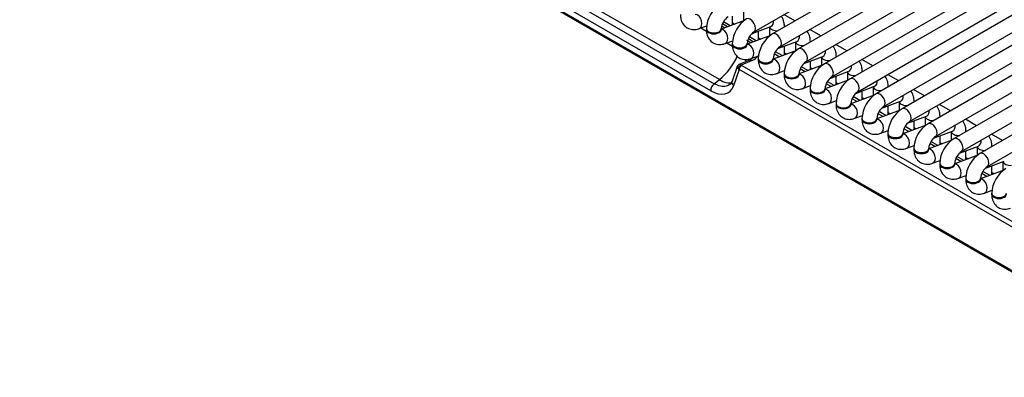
# Model space of a CAD drawing. Header units: millimetres. Extents: x 0 to 200, y 0 to 287.
# Tile 16 of 78: x 143.58 to 151.85, y 89.66 to 92.67. Entities that reach past the tile are written whole.
import ezdxf

# ---------------------------------------------------------------- set-up
doc = ezdxf.new("R2010")
doc.units = ezdxf.units.MM
doc.layers.add('148.255_BW4C_CTM', color=7, linetype='Continuous')
doc.layers.add('Standard', color=7, linetype='Continuous')

# ---------------------------------------------------------------- blocks, each defined once
blk = doc.blocks.new('SE3')
at = {"layer": '148.255_BW4C_CTM', "color": 7, "linetype": 'Continuous'}
for p, q in [((153.4368, 89.6773), (143.5797, 95.3683)), ((143.5803, 95.3635), (153.4373, 89.6725)), ((143.5853, 95.3545), (153.4424, 89.6635)), ((149.7451, 92.5667), (153.6331, 94.8114)), ((153.7258, 94.7578), (149.9004, 92.5492)), ((149.9629, 92.441), (153.8508, 94.6857)), ((153.9436, 94.6321), (150.1181, 92.4235)), ((150.1806, 92.3152), (154.0686, 94.5599)), ((154.1614, 94.5064), (150.3359, 92.2978)), ((150.3984, 92.1895), (154.2864, 94.4342)), ((154.3791, 94.3807), (150.5536, 92.172)), ((150.6161, 92.0638), (154.5041, 94.3085)), ((154.5969, 94.255), (150.7714, 92.0463)), ((150.8339, 91.9381), (154.7219, 94.1828)), ((154.8146, 94.1292), (150.9892, 91.9206)), ((151.0517, 91.8123), (154.9396, 94.0571)), ((155.0324, 94.0035), (151.2069, 91.7949)), ((151.2694, 91.6866), (155.1574, 93.9313)), ((155.2501, 93.8778), (151.4247, 91.6692)), ((151.4872, 91.5609), (155.3751, 93.8056)), ((155.4679, 93.7521), (151.6424, 91.5434)), ((151.7049, 91.4352), (155.5929, 93.6799)), ((149.4542, 92.1647), (147.702, 93.1764)), ((147.6588, 93.1426), (149.411, 92.131)), ((149.3818, 92.0718), (147.6296, 93.0834)), ((149.565, 92.6251), (149.565, 92.6988)), ((149.6578, 92.7335), (149.6578, 92.6598)), ((150.089, 92.6581), (149.9962, 92.7116)), ((149.2849, 92.5941), (149.3482, 92.6178)), ((149.2991, 92.5994), (149.3467, 92.5719)), ((149.3477, 92.6152), (149.3452, 92.6166)), ((149.3452, 92.5934), (149.3452, 92.5853)), ((149.6652, 92.6626), (149.4702, 92.5897)), ((149.4702, 92.5853), (149.4702, 92.5934)), ((149.4742, 92.6165), (149.5009, 92.6012)), ((149.5216, 92.6089), (149.48, 92.6329)), ((149.5459, 92.618), (149.489, 92.6509)), ((149.565, 92.6427), (149.5835, 92.6321)), ((149.7283, 92.5527), (149.8869, 92.612)), ((149.8756, 92.6078), (149.8756, 92.5341)), ((150.0006, 92.607), (150.0006, 92.6122)), ((149.883, 92.5369), (149.688, 92.464)), ((149.7637, 92.4923), (149.7068, 92.5252)), ((149.7828, 92.4994), (149.7828, 92.5731)), ((149.7828, 92.517), (149.8013, 92.5063)), ((150.3067, 92.5324), (150.214, 92.5859)), ((149.5026, 92.4684), (149.566, 92.492)), ((149.5168, 92.4737), (149.5644, 92.4462)), ((149.5654, 92.4895), (149.5629, 92.4909)), ((149.563, 92.4677), (149.563, 92.4595)), ((149.688, 92.4595), (149.688, 92.4677)), ((149.7394, 92.4832), (149.6978, 92.5072)), ((149.946, 92.427), (150.1047, 92.4863)), ((150.0006, 92.3737), (150.0006, 92.4474)), ((150.0933, 92.482), (150.0933, 92.4084)), ((150.2183, 92.4813), (150.2183, 92.4865)), ((150.5245, 92.4066), (150.4317, 92.4602)), ((149.7204, 92.3427), (149.7837, 92.3663)), ((149.7807, 92.342), (149.7807, 92.3338)), ((150.1007, 92.4111), (149.9057, 92.3383)), ((149.9057, 92.3338), (149.9057, 92.342)), ((149.9571, 92.3575), (149.9155, 92.3815)), ((149.9815, 92.3666), (149.9245, 92.3994)), ((150.0006, 92.3913), (150.019, 92.3806)), ((150.1638, 92.3013), (150.3224, 92.3605)), ((150.3111, 92.3563), (150.3111, 92.2826)), ((150.4361, 92.3556), (150.4361, 92.3607)), ((149.6042, 92.2759), (149.5615, 92.1524)), ((149.7008, 92.3265), (149.6181, 92.2908)), ((149.7298, 92.3253), (149.6379, 92.2857)), ((149.6425, 92.2825), (153.3476, 90.1433)), ((150.3185, 92.2854), (150.1235, 92.2125)), ((150.1992, 92.2408), (150.1423, 92.2737)), ((150.2183, 92.248), (150.2183, 92.3216)), ((150.2183, 92.2656), (150.2368, 92.2549)), ((150.7422, 92.2809), (150.6495, 92.3345)), ((149.6203, 92.2488), (149.5734, 92.1136)), ((149.6118, 92.257), (149.6203, 92.2488)), ((153.3254, 90.1097), (149.6203, 92.2488)), ((149.9382, 92.2169), (150.0015, 92.2406)), ((149.9985, 92.2163), (149.9985, 92.2081)), ((150.1235, 92.2081), (150.1235, 92.2163)), ((150.1749, 92.2318), (150.1333, 92.2558)), ((150.3815, 92.1755), (150.5402, 92.2348)), ((150.4361, 92.1223), (150.4361, 92.1959)), ((150.5288, 92.2306), (150.5288, 92.1569)), ((150.6538, 92.2299), (150.6538, 92.235)), ((150.96, 92.1552), (150.8672, 92.2087)), ((149.411, 92.131), (149.4542, 92.1647)), ((149.5618, 92.1532), (149.5445, 92.1254)), ((150.1559, 92.0912), (150.2192, 92.1149)), ((150.5362, 92.1597), (150.3413, 92.0868)), ((150.3927, 92.106), (150.3511, 92.13)), ((150.417, 92.1151), (150.36, 92.148)), ((150.4361, 92.1398), (150.4546, 92.1292)), ((150.5993, 92.0498), (150.7579, 92.1091)), ((150.7466, 92.1049), (150.7466, 92.0312)), ((150.8716, 92.1042), (150.8716, 92.1093)), ((150.2163, 92.0905), (150.2163, 92.0824)), ((150.3413, 92.0824), (150.3413, 92.0905)), ((150.754, 92.034), (150.559, 91.9611)), ((150.6347, 91.9894), (150.5778, 92.0223)), ((150.6538, 91.9965), (150.6538, 92.0702)), ((150.6538, 92.0141), (150.6723, 92.0034)), ((151.1777, 92.0295), (151.085, 92.083)), ((150.3737, 91.9655), (150.437, 91.9892)), ((150.434, 91.9648), (150.434, 91.9567)), ((150.559, 91.9567), (150.559, 91.9648)), ((150.6104, 91.9803), (150.5688, 92.0043)), ((150.817, 91.9241), (150.9757, 91.9834)), ((150.8716, 91.8708), (150.8716, 91.9445)), ((150.9643, 91.9791), (150.9643, 91.9055)), ((151.0893, 91.9784), (151.0893, 91.9836)), ((151.3955, 91.9038), (151.3027, 91.9573)), ((150.5914, 91.8398), (150.6547, 91.8634)), ((150.9718, 91.9083), (150.7768, 91.8354)), ((150.8282, 91.8546), (150.7866, 91.8786)), ((150.8525, 91.8637), (150.7955, 91.8965)), ((150.8716, 91.8884), (150.8901, 91.8777)), ((151.0348, 91.7984), (151.1934, 91.8577)), ((151.1821, 91.8534), (151.1821, 91.7798)), ((151.3071, 91.8527), (151.3071, 91.8579)), ((150.6518, 91.8391), (150.6518, 91.8309)), ((150.7768, 91.8309), (150.7768, 91.8391)), ((151.1895, 91.7825), (150.9945, 91.7097)), ((151.0702, 91.738), (151.0133, 91.7708)), ((151.0893, 91.7451), (151.0893, 91.8188)), ((151.6133, 91.778), (151.5205, 91.8316)), ((150.8092, 91.714), (150.8725, 91.7377)), ((150.8695, 91.7134), (150.8695, 91.7052)), ((150.9945, 91.7052), (150.9945, 91.7134)), ((151.0459, 91.7289), (151.0043, 91.7529)), ((151.0893, 91.7627), (151.1078, 91.752)), ((151.2526, 91.6726), (151.4112, 91.7319)), ((151.3071, 91.6194), (151.3071, 91.693)), ((151.3999, 91.7277), (151.3999, 91.654)), ((151.5249, 91.727), (151.5249, 91.7321)), ((151.831, 91.6523), (151.7383, 91.7059)), ((151.0269, 91.5883), (151.0903, 91.612)), ((151.4073, 91.6568), (151.2123, 91.5839)), ((151.2637, 91.6031), (151.2221, 91.6272)), ((151.288, 91.6122), (151.2311, 91.6451)), ((151.3071, 91.6369), (151.3256, 91.6263)), ((151.4703, 91.5469), (151.6289, 91.6062)), ((151.6176, 91.602), (151.6176, 91.5283)), ((151.7426, 91.6013), (151.7426, 91.6064)), ((151.0873, 91.5877), (151.0873, 91.5795)), ((151.2123, 91.5795), (151.2123, 91.5877)), ((151.625, 91.5311), (151.43, 91.4582)), ((151.5058, 91.4865), (151.4488, 91.5194)), ((151.5249, 91.4936), (151.5249, 91.5673)), ((151.2447, 91.4626), (151.308, 91.4863)), ((151.305, 91.4619), (151.305, 91.4538)), ((151.43, 91.4538), (151.43, 91.4619)), ((151.4814, 91.4774), (151.4398, 91.5014)), ((151.5249, 91.5112), (151.5433, 91.5006)), ((151.6881, 91.4212), (151.8467, 91.4805)), ((151.7426, 91.3679), (151.7426, 91.4416)), ((151.8354, 91.4763), (151.8354, 91.4026)), ((151.4625, 91.3369), (151.5258, 91.3605)), ((151.8428, 91.4054), (151.6478, 91.3325)), ((151.6992, 91.3517), (151.6576, 91.3757)), ((151.7235, 91.3608), (151.6666, 91.3937)), ((151.7426, 91.3855), (151.7611, 91.3748)), ((151.5228, 91.3362), (151.5228, 91.328)), ((151.6478, 91.328), (151.6478, 91.3362)), ((151.6802, 91.2112), (151.7435, 91.2348)), ((151.7405, 91.2105), (151.7405, 91.2023))]:
    blk.add_line(p, q, dxfattribs=at)
for centre, radius, start, end in [((149.6012, 92.5838), 0.2561, 122.15244, 177.84756), ((149.6031, 92.5827), 0.1333, 124.62495, 175.37505), ((149.8189, 92.4581), 0.2561, 122.15244, 177.84756), ((149.8209, 92.457), 0.1333, 124.62495, 175.37505), ((150.0367, 92.3324), 0.2561, 122.15244, 177.84756), ((150.0386, 92.3312), 0.1333, 124.62495, 175.37505), ((149.1175, 92.5762), 0.5317, 309.29526, 336.39794), ((150.2544, 92.2066), 0.2561, 122.15244, 177.84756), ((149.628, 92.2677), 0.025, 111.21699, 162.23256), ((150.2564, 92.2055), 0.1333, 124.62495, 175.37505), ((150.4722, 92.0809), 0.2561, 122.15244, 177.84756), ((150.4741, 92.0798), 0.1333, 124.62495, 175.37505), ((150.6899, 91.9552), 0.2561, 122.15244, 177.84756), ((150.6919, 91.9541), 0.1333, 124.62495, 175.37505), ((150.9077, 91.8295), 0.2561, 122.15244, 177.84756), ((150.9097, 91.8283), 0.1333, 124.62495, 175.37505), ((151.1255, 91.7038), 0.2561, 122.15244, 177.84756), ((151.1274, 91.7026), 0.1333, 124.62495, 175.37505), ((151.3432, 91.578), 0.2561, 122.15244, 177.84756), ((151.3452, 91.5769), 0.1333, 124.62495, 175.37505), ((151.561, 91.4523), 0.2561, 122.15244, 177.84756), ((151.5629, 91.4512), 0.1333, 124.62495, 175.37505), ((151.7787, 91.3266), 0.2561, 122.15244, 177.84756), ((151.7807, 91.3255), 0.1333, 124.62495, 175.37505), ((151.9965, 91.2009), 0.2561, 122.15244, 177.84756)]:
    blk.add_arc(centre, radius, start, end, dxfattribs=at)
for centre, major_axis, ratio, start_param, end_param in [((149.263, 92.6526), (0.0219, -0.0585), 0.668835, 0.000445, 2.870725), ((149.7139, 92.6208), (-0.0313, 0.0541), 0.57735, 3.149658, 6.283185), ((149.4077, 92.5934), (-0.0625, 0), 0.57735, 0, 3.133528), ((149.9381, 92.6122), (-0.0625, 0), 0.57735, 0.1188, 1.726164), ((149.865, 92.6705), (0.0219, -0.0585), 0.668835, 0, 1.177544), ((149.9381, 92.6122), (-0.0625, 0), 0.57735, 2.986225, 3.141438), ((149.4077, 92.5853), (-0.0625, 0), 0.57735, 0, 3.141593), ((149.4808, 92.5269), (0.0219, -0.0585), 0.668835, 0.000445, 2.870725), ((149.9316, 92.4951), (-0.0313, 0.0541), 0.57735, 3.149658, 6.283185), ((150.0828, 92.5448), (0.0219, -0.0585), 0.668835, 0, 1.177544), ((149.6255, 92.4677), (-0.0625, 0), 0.57735, 0, 3.133528), ((149.6255, 92.4595), (-0.0625, 0), 0.57735, 0, 3.141593), ((149.4737, 92.443), (-0.3061, 0.0685), 0.393692, 3.888888, 4.040493), ((149.6985, 92.4012), (0.0219, -0.0585), 0.668835, 0.000445, 2.870725), ((150.1558, 92.4865), (-0.0625, 0), 0.57735, 0.1188, 1.726164), ((150.1494, 92.3694), (-0.0313, 0.0541), 0.57735, 3.149658, 6.283185), ((150.1558, 92.4865), (-0.0625, 0), 0.57735, 2.986225, 3.141438), ((149.4737, 92.443), (-0.3061, 0.0685), 0.393692, 2.64423, 3.046537), ((149.8432, 92.342), (-0.0625, 0), 0.57735, 0, 3.133528), ((150.3736, 92.3607), (-0.0625, 0), 0.57735, 0.1188, 1.726164), ((150.3005, 92.4191), (0.0219, -0.0585), 0.668835, 0, 1.177544), ((150.3736, 92.3607), (-0.0625, 0), 0.57735, 2.986225, 3.141438), ((149.6334, 92.2633), (-0.0165, -0.0188), 0.743086, 3.797727, 5.577191), ((149.6379, 92.2601), (-0.0125, -0.0217), 0.57735, 3.665191, 5.550147), ((149.6583, 92.2885), (-0.0245, 0.0056), 0.453141, 0.6972, 0.975063), ((149.4572, 92.3861), (-0.214, 0.1292), 0.504907, 3.591536, 3.70287), ((149.7206, 92.2806), (0.0198, -0.0459), 0.787879, 2.416875, 3.141593), ((149.8432, 92.3338), (-0.0625, 0), 0.57735, 0, 3.141593), ((149.9163, 92.2755), (0.0219, -0.0585), 0.668835, 0.000445, 2.870725), ((150.3671, 92.2436), (-0.0313, 0.0541), 0.57735, 3.149658, 6.283185), ((150.5183, 92.2934), (0.0219, -0.0585), 0.668835, 0, 1.177544), ((150.061, 92.2163), (-0.0625, 0), 0.57735, 0, 3.133528), ((150.061, 92.2081), (-0.0625, 0), 0.57735, 0, 3.141593), ((150.134, 92.1498), (0.0219, -0.0585), 0.668835, 0.000445, 2.870725), ((150.5913, 92.235), (-0.0625, 0), 0.57735, 0.1188, 1.726164), ((150.5849, 92.1179), (-0.0313, 0.0541), 0.57735, 3.149658, 6.283185), ((150.5913, 92.235), (-0.0625, 0), 0.57735, 2.986225, 3.141438), ((149.4171, 92.0943), (0.025, 0.0433), 0.57735, 0.959931, 2.408554), ((149.3706, 92.3118), (-0.1604, 0.2548), 0.546518, 2.33827, 3.554379), ((149.4235, 92.348), (-0.1539, 0.197), 0.468323, 2.282914, 2.979469), ((149.6088, 92.1361), (0.0472, -0.0164), 0.768713, 3.141593, 4.165607), ((150.8091, 92.1093), (-0.0625, 0), 0.57735, 0.1188, 1.726164), ((150.736, 92.1676), (0.0219, -0.0585), 0.668835, 0, 1.177544), ((150.8091, 92.1093), (-0.0625, 0), 0.57735, 2.986225, 3.141438), ((150.2788, 92.0905), (-0.0625, 0), 0.57735, 0, 3.133528), ((150.2788, 92.0824), (-0.0625, 0), 0.57735, 0, 3.141593), ((150.3518, 92.024), (0.0219, -0.0585), 0.668835, 0.000445, 2.870725), ((150.8027, 91.9922), (-0.0313, 0.0541), 0.57735, 3.149658, 6.283185), ((150.9538, 92.0419), (0.0219, -0.0585), 0.668835, 0, 1.177544), ((150.4965, 91.9648), (-0.0625, 0), 0.57735, 0, 3.133528), ((150.4965, 91.9567), (-0.0625, 0), 0.57735, 0, 3.141593), ((150.5695, 91.8983), (0.0219, -0.0585), 0.668835, 0.000445, 2.870725), ((151.0268, 91.9836), (-0.0625, 0), 0.57735, 0.1188, 1.726164), ((151.0204, 91.8665), (-0.0313, 0.0541), 0.57735, 3.149658, 6.283185), ((151.0268, 91.9836), (-0.0625, 0), 0.57735, 2.986225, 3.141438), ((151.2446, 91.8579), (-0.0625, 0), 0.57735, 0.1188, 1.726164), ((151.1716, 91.9162), (0.0219, -0.0585), 0.668835, 0, 1.177544), ((151.2446, 91.8579), (-0.0625, 0), 0.57735, 2.986225, 3.141438), ((150.7143, 91.8391), (-0.0625, 0), 0.57735, 0, 3.133528), ((150.7143, 91.8309), (-0.0625, 0), 0.57735, 0, 3.141593), ((150.7873, 91.7726), (0.0219, -0.0585), 0.668835, 0.000445, 2.869209), ((151.2382, 91.7407), (-0.0313, 0.0541), 0.57735, 3.149658, 6.283185), ((151.3893, 91.7905), (0.0219, -0.0585), 0.668835, 0, 1.177544), ((150.932, 91.7134), (-0.0625, 0), 0.57735, 0, 3.133528), ((150.932, 91.7052), (-0.0625, 0), 0.57735, 0, 3.141593), ((151.0051, 91.6469), (0.0219, -0.0585), 0.668835, 0.000445, 2.870725), ((151.4624, 91.7321), (-0.0625, 0), 0.57735, 0.1188, 1.726164), ((151.4624, 91.7321), (-0.0625, 0), 0.57735, 2.986225, 3.141438), ((151.4559, 91.615), (-0.0313, 0.0541), 0.57735, 3.149658, 6.283185), ((151.6801, 91.6064), (-0.0625, 0), 0.57735, 0.1188, 1.726164), ((151.6071, 91.6648), (0.0219, -0.0585), 0.668835, 0, 1.177544), ((151.6801, 91.6064), (-0.0625, 0), 0.57735, 2.986225, 3.141438), ((151.1498, 91.5877), (-0.0625, 0), 0.57735, 0, 3.133528), ((151.1498, 91.5795), (-0.0625, 0), 0.57735, 0, 3.141593), ((151.2228, 91.5211), (0.0219, -0.0585), 0.668835, 0.000445, 2.870725), ((151.6737, 91.4893), (-0.0313, 0.0541), 0.57735, 3.149658, 6.283185), ((151.3675, 91.4619), (-0.0625, 0), 0.57735, 0, 3.133528), ((151.3675, 91.4538), (-0.0625, 0), 0.57735, 0, 3.141593), ((151.4406, 91.3954), (0.0219, -0.0585), 0.668835, 0.000445, 2.870725), ((151.8979, 91.4807), (-0.0625, 0), 0.57735, 0.1188, 1.726164), ((151.5853, 91.3362), (-0.0625, 0), 0.57735, 0, 3.133528), ((151.5853, 91.328), (-0.0625, 0), 0.57735, 0, 3.141593), ((151.6583, 91.2697), (0.0219, -0.0585), 0.668835, 0.000445, 2.870725), ((151.803, 91.2105), (-0.0625, 0), 0.57735, 0, 3.133528), ((151.803, 91.2023), (-0.0625, 0), 0.57735, 0, 3.141593)]:
    blk.add_ellipse(centre, major_axis=major_axis, ratio=ratio, start_param=start_param, end_param=end_param, dxfattribs=at)
for points, knots in [([(149.1275, 92.711), (149.1281, 92.6976), (149.1301, 92.6704), (149.1478, 92.629), (149.183, 92.5967), (149.2266, 92.5829), (149.2626, 92.5866), (149.2799, 92.5924), (149.2849, 92.5941)], [0, 0, 0, 0, 0.152214, 0.364555, 0.554293, 0.752815, 0.939263, 1, 1, 1, 1]), ([(150.0006, 92.6122), (149.9999, 92.6256), (149.998, 92.6528), (149.9855, 92.6819), (149.9741, 92.6968), (149.9728, 92.6983)], [0, 0, 0, 0, 0.1522141, 0.3645551, 0.3904678, 0.3904678, 0.3904678, 0.3904678]), ([(149.3452, 92.5853), (149.3459, 92.5719), (149.3478, 92.5446), (149.3656, 92.5033), (149.4007, 92.471), (149.4444, 92.4572), (149.4804, 92.4609), (149.4977, 92.4666), (149.5026, 92.4684)], [0, 0, 0, 0, 0.152214, 0.364555, 0.554293, 0.752815, 0.939263, 1, 1, 1, 1]), ([(150.2183, 92.4865), (150.2177, 92.4999), (150.2157, 92.5271), (150.2032, 92.5562), (150.1918, 92.571), (150.1906, 92.5726)], [0, 0, 0, 0, 0.1522141, 0.3645551, 0.3904678, 0.3904678, 0.3904678, 0.3904678]), ([(149.563, 92.4595), (149.5636, 92.4461), (149.5656, 92.4189), (149.5833, 92.3776), (149.6185, 92.3453), (149.6621, 92.3315), (149.6981, 92.3351), (149.7154, 92.3409), (149.7204, 92.3427)], [0, 0, 0, 0, 0.152214, 0.364555, 0.554293, 0.752815, 0.939263, 1, 1, 1, 1]), ([(150.4361, 92.3607), (150.4354, 92.3742), (150.4335, 92.4014), (150.421, 92.4305), (150.4096, 92.4453), (150.4083, 92.4469)], [0, 0, 0, 0, 0.1522141, 0.3645551, 0.3904678, 0.3904678, 0.3904678, 0.3904678]), ([(149.6118, 92.257), (149.6111, 92.2578), (149.6097, 92.2596), (149.608, 92.2621), (149.6065, 92.2646), (149.6053, 92.2671), (149.6044, 92.2694), (149.6039, 92.2717), (149.6038, 92.2735), (149.6039, 92.2746), (149.604, 92.275)], [0, 0, 0, 0, 0.0601525, 0.1226304, 0.1875907, 0.255173, 0.3255014, 0.3986862, 0.4748249, 0.5304775, 0.5304775, 0.5304775, 0.5304775]), ([(149.6379, 92.2857), (149.6344, 92.2879), (149.6277, 92.2912), (149.6217, 92.2918), (149.6192, 92.2912), (149.6188, 92.291)], [0, 0, 0, 0, 0.25, 0.5, 0.5466145, 0.5466145, 0.5466145, 0.5466145]), ([(149.7807, 92.3338), (149.7814, 92.3204), (149.7833, 92.2932), (149.8011, 92.2519), (149.8363, 92.2195), (149.8799, 92.2057), (149.9159, 92.2094), (149.9332, 92.2152), (149.9382, 92.2169)], [0, 0, 0, 0, 0.152214, 0.364555, 0.554293, 0.752815, 0.939263, 1, 1, 1, 1]), ([(150.6538, 92.235), (150.6532, 92.2484), (150.6512, 92.2756), (150.6387, 92.3048), (150.6273, 92.3196), (150.6261, 92.3212)], [0, 0, 0, 0, 0.1522141, 0.3645551, 0.3904678, 0.3904678, 0.3904678, 0.3904678]), ([(149.9985, 92.2081), (149.9991, 92.1947), (150.0011, 92.1675), (150.0188, 92.1262), (150.054, 92.0938), (150.0977, 92.08), (150.1336, 92.0837), (150.151, 92.0895), (150.1559, 92.0912)], [0, 0, 0, 0, 0.152214, 0.364555, 0.554293, 0.752815, 0.939263, 1, 1, 1, 1]), ([(150.8716, 92.1093), (150.8709, 92.1227), (150.869, 92.1499), (150.8565, 92.179), (150.8451, 92.1939), (150.8438, 92.1955)], [0, 0, 0, 0, 0.1522141, 0.3645551, 0.3904678, 0.3904678, 0.3904678, 0.3904678]), ([(149.545, 92.1258), (149.5352, 92.1177), (149.4979, 92.0991), (149.4468, 92.1103), (149.411, 92.131)], [0.2793115, 0.2793115, 0.2793115, 0.2793115, 0.5, 1, 1, 1, 1]), ([(150.2163, 92.0824), (150.2169, 92.069), (150.2188, 92.0418), (150.2366, 92.0004), (150.2718, 91.9681), (150.3154, 91.9543), (150.3514, 91.958), (150.3687, 91.9638), (150.3737, 91.9655)], [0, 0, 0, 0, 0.152214, 0.364555, 0.554293, 0.752815, 0.939263, 1, 1, 1, 1]), ([(151.0893, 91.9836), (151.0887, 91.997), (151.0867, 92.0242), (151.0742, 92.0533), (151.0629, 92.0682), (151.0616, 92.0697)], [0, 0, 0, 0, 0.1522141, 0.3645551, 0.3904678, 0.3904678, 0.3904678, 0.3904678]), ([(150.434, 91.9567), (150.4346, 91.9432), (150.4366, 91.916), (150.4544, 91.8747), (150.4895, 91.8424), (150.5332, 91.8286), (150.5692, 91.8322), (150.5865, 91.838), (150.5914, 91.8398)], [0, 0, 0, 0, 0.152214, 0.364555, 0.554293, 0.752815, 0.939263, 1, 1, 1, 1]), ([(151.3071, 91.8579), (151.3065, 91.8713), (151.3045, 91.8985), (151.292, 91.9276), (151.2806, 91.9424), (151.2793, 91.944)], [0, 0, 0, 0, 0.1522141, 0.3645551, 0.3904678, 0.3904678, 0.3904678, 0.3904678]), ([(150.6518, 91.8309), (150.6524, 91.8175), (150.6544, 91.7903), (150.6721, 91.749), (150.7073, 91.7167), (150.7509, 91.7028), (150.7869, 91.7065), (150.8042, 91.7123), (150.8092, 91.714)], [0, 0, 0, 0, 0.152214, 0.364555, 0.554293, 0.752815, 0.939263, 1, 1, 1, 1]), ([(151.5249, 91.7321), (151.5242, 91.7455), (151.5223, 91.7728), (151.5098, 91.8019), (151.4984, 91.8167), (151.4971, 91.8183)], [0, 0, 0, 0, 0.1522141, 0.3645551, 0.3904678, 0.3904678, 0.3904678, 0.3904678]), ([(150.8695, 91.7052), (150.8702, 91.6918), (150.8721, 91.6646), (150.8899, 91.6233), (150.925, 91.5909), (150.9687, 91.5771), (151.0047, 91.5808), (151.022, 91.5866), (151.0269, 91.5883)], [0, 0, 0, 0, 0.152214, 0.364555, 0.554293, 0.752815, 0.939263, 1, 1, 1, 1]), ([(151.7426, 91.6064), (151.742, 91.6198), (151.74, 91.647), (151.7275, 91.6761), (151.7161, 91.691), (151.7149, 91.6926)], [0, 0, 0, 0, 0.1522141, 0.3645551, 0.3904678, 0.3904678, 0.3904678, 0.3904678]), ([(151.0873, 91.5795), (151.0879, 91.5661), (151.0899, 91.5389), (151.1076, 91.4975), (151.1428, 91.4652), (151.1864, 91.4514), (151.2224, 91.4551), (151.2397, 91.4609), (151.2447, 91.4626)], [0, 0, 0, 0, 0.152214, 0.364555, 0.554293, 0.752815, 0.939263, 1, 1, 1, 1]), ([(151.305, 91.4538), (151.3057, 91.4404), (151.3076, 91.4131), (151.3254, 91.3718), (151.3606, 91.3395), (151.4042, 91.3257), (151.4402, 91.3294), (151.4575, 91.3351), (151.4625, 91.3369)], [0, 0, 0, 0, 0.152214, 0.364555, 0.554293, 0.752815, 0.939263, 1, 1, 1, 1]), ([(151.5228, 91.328), (151.5234, 91.3146), (151.5254, 91.2874), (151.5431, 91.2461), (151.5783, 91.2138), (151.6219, 91.2), (151.6579, 91.2036), (151.6752, 91.2094), (151.6802, 91.2112)], [0, 0, 0, 0, 0.152214, 0.364555, 0.554293, 0.752815, 0.939263, 1, 1, 1, 1]), ([(151.7405, 91.2023), (151.7412, 91.1889), (151.7431, 91.1617), (151.7609, 91.1204), (151.7961, 91.088), (151.8397, 91.0742), (151.8757, 91.0779), (151.893, 91.0837), (151.898, 91.0854)], [0, 0, 0, 0, 0.152214, 0.364555, 0.554293, 0.752815, 0.939263, 1, 1, 1, 1])]:
    blk.add_open_spline(points, degree=3, knots=knots, dxfattribs=at)

msp = doc.modelspace()

# ---------------------------------------------------------------- block references
at = {"layer": 'Standard'}
msp.add_blockref('SE3', (0, 0), dxfattribs=at)

doc.saveas('drawing.dxf')
